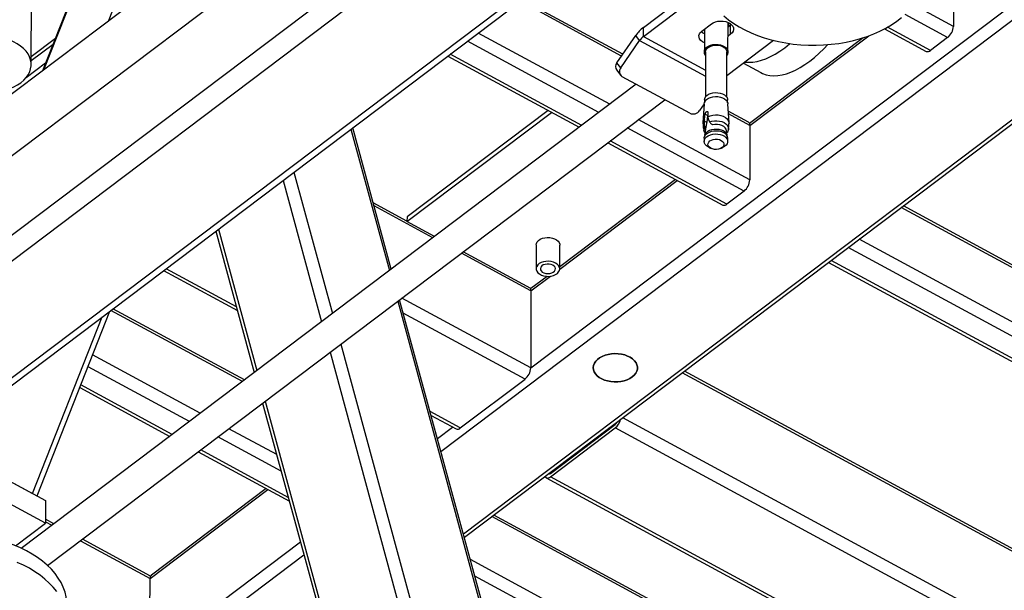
# Model space of a CAD drawing. Header units: millimetres. Extents: x 0 to 841, y 0 to 594.
# Tile 131 of 190: x 715 to 734, y 311 to 322. Entities that reach past the tile are written whole.
import ezdxf

# ---------------------------------------------------------------- set-up
doc = ezdxf.new("R2010")
doc.units = ezdxf.units.MM
doc.layers.add('TRAIT-FORT', color=4, linetype='Continuous', lineweight=25)

msp = doc.modelspace()

# ---------------------------------------------------------------- linework, layer by layer
at = {"layer": 'TRAIT-FORT', "color": 4, "linetype": 'Continuous', "lineweight": 25}
for p, q in [((755.288, 351.176), (686.454, 299.178)), ((754.118, 349.091), (640.007, 262.89)), ((754.114, 347.553), (640.003, 261.352)), ((754.331, 347.216), (640.221, 261.014)), ((756.077, 346.27), (641.967, 260.068)), ((642.139, 260.06), (756.25, 346.261)), ((716.385, 321.788), (717.336, 324.198)), ((724.56, 315.064), (736.696, 324.232)), ((722.821, 313.449), (736.764, 323.982)), ((716.048, 323.209), (715.107, 320.822)), ((715.131, 320.841), (716.082, 323.251)), ((714.888, 320.945), (714.893, 322.702)), ((732.746, 322.739), (732.743, 321.684)), ((723.256, 311.852), (737.199, 322.385)), ((726.742, 321.665), (727.904, 322.542)), ((726.742, 321.489), (727.942, 322.396)), ((723.275, 311.783), (737.218, 322.316)), ((726.345, 321.146), (724.399, 322.2)), ((726.319, 321.108), (724.359, 322.17)), ((732.743, 321.684), (731.973, 322.102)), ((732.632, 321.469), (731.807, 321.916)), ((726.742, 321.489), (726.742, 321.665)), ((727.873, 321.594), (728.058, 321.733)), ((727.923, 321.631), (727.922, 321.19)), ((728.379, 321.189), (728.38, 321.76)), ((728.38, 321.751), (728.384, 321.759)), ((728.429, 321.707), (728.38, 321.67)), ((728.444, 321.72), (728.429, 321.707)), ((728.429, 321.532), (728.429, 321.707)), ((731.411, 321.637), (732.219, 321.199)), ((732.3, 321.218), (731.469, 321.669)), ((714.889, 321.103), (715.357, 321.457)), ((726.09, 320.176), (723.545, 321.555)), ((726.229, 320.979), (726.595, 321.506)), ((726.668, 321.41), (726.595, 321.506)), ((726.742, 321.489), (727.944, 320.838)), ((728.429, 321.532), (728.38, 321.495)), ((730.999, 321.464), (728.798, 319.801)), ((728.805, 319.761), (731.108, 321.502)), ((732.632, 321.469), (732.3, 321.218)), ((714.889, 321.02), (715.31, 321.339)), ((725.878, 320.016), (723.333, 321.395)), ((726.302, 320.883), (726.668, 321.41)), ((726.668, 321.41), (727.943, 320.719)), ((729.263, 321.412), (728.355, 320.725)), ((722.952, 321.107), (725.498, 319.728)), ((725.546, 319.765), (723.001, 321.144)), ((727.944, 321.19), (727.942, 320.316)), ((728.354, 320.314), (728.356, 321.189)), ((715.166, 320.973), (714.787, 320.686)), ((726.302, 320.883), (726.229, 320.979)), ((728.677, 320.969), (729.013, 320.787)), ((726.225, 320.834), (726.298, 320.737)), ((727.641, 319.999), (726.332, 320.709)), ((726.602, 320.562), (714.696, 311.569)), ((715.204, 311.236), (727.154, 320.263)), ((727.92, 320.185), (727.83, 320.055)), ((727.92, 320.186), (727.894, 319.815)), ((727.923, 320.258), (727.923, 320.203)), ((728.372, 320.202), (728.372, 320.257)), ((728.399, 319.814), (728.375, 320.185)), ((722.163, 317.903), (724.963, 320.018)), ((724.896, 320.054), (722.164, 317.99)), ((727.926, 319.887), (727.934, 319.98)), ((727.983, 319.954), (727.934, 319.98)), ((727.983, 319.954), (727.969, 319.823)), ((727.988, 320.021), (727.988, 319.933)), ((727.988, 319.933), (727.992, 319.895)), ((728.776, 319.829), (728.384, 320.041)), ((728.805, 319.761), (728.388, 319.987)), ((721.859, 316.979), (721.112, 319.717)), ((728.691, 318.492), (726.43, 319.717)), ((728.802, 318.707), (726.642, 319.877)), ((727.921, 319.759), (727.926, 319.846)), ((727.926, 319.846), (727.926, 319.887)), ((727.969, 319.823), (727.926, 319.846)), ((727.992, 319.895), (728.02, 319.834)), ((728.063, 319.787), (728.081, 319.776)), ((728.077, 319.779), (728.08, 319.777)), ((728.081, 319.776), (728.079, 319.778)), ((728.805, 319.761), (728.802, 318.707)), ((721.076, 319.69), (721.822, 316.952)), ((727.919, 319.518), (727.918, 319.455)), ((727.932, 319.581), (727.922, 319.542)), ((727.939, 319.659), (727.93, 319.574)), ((727.934, 319.69), (727.943, 319.685)), ((727.941, 319.67), (727.934, 319.69)), ((727.939, 319.659), (727.941, 319.67)), ((727.943, 319.685), (727.941, 319.67)), ((728.361, 319.573), (728.353, 319.658)), ((728.356, 319.628), (728.358, 319.627)), ((728.37, 319.541), (728.359, 319.58)), ((726.05, 319.429), (728.278, 318.222)), ((728.359, 318.241), (726.098, 319.466)), ((728.019, 319.333), (728.059, 319.316)), ((728.232, 319.316), (728.271, 319.333)), ((728.373, 319.453), (728.373, 319.517)), ((719.973, 318.857), (720.719, 316.118)), ((719.765, 318.699), (720.511, 315.961)), ((727.364, 318.717), (725.121, 317.022)), ((725.121, 316.978), (727.398, 318.699)), ((728.691, 318.492), (728.359, 318.241)), ((722.163, 317.91), (721.508, 318.265)), ((722.664, 317.588), (721.525, 318.205)), ((735.73, 316.061), (731.774, 318.204)), ((735.704, 316.024), (731.735, 318.174)), ((722.164, 317.99), (722.163, 317.903)), ((722.697, 317.613), (722.163, 317.903)), ((718.461, 317.714), (719.207, 314.976)), ((718.511, 317.752), (719.257, 315.014)), ((724.665, 317.448), (724.664, 316.987)), ((725.121, 316.986), (725.122, 317.447)), ((741.461, 311.849), (730.921, 317.559)), ((724.564, 316.558), (723.216, 317.288)), ((724.564, 316.602), (723.25, 317.314)), ((741.35, 311.633), (730.708, 317.399)), ((730.328, 317.111), (740.937, 311.364)), ((741.018, 311.383), (730.376, 317.148)), ((717.45, 316.951), (718.88, 316.177)), ((718.86, 316.251), (717.499, 316.988)), ((724.564, 316.558), (724.942, 316.843)), ((724.88, 316.84), (724.564, 316.602)), ((724.563, 316.602), (724.557, 316.598)), ((724.564, 316.558), (724.56, 315.064)), ((721.984, 316.358), (724.4, 307.492)), ((724.452, 307.464), (722.02, 316.386)), ((724.56, 315.064), (722.063, 316.417)), ((715, 312.585), (716.413, 316.168)), ((718.976, 314.802), (716.431, 316.181)), ((719.016, 314.832), (716.47, 316.211)), ((724.449, 314.849), (722.091, 316.126)), ((714.912, 312.633), (716.261, 316.053)), ((720.881, 315.525), (722.839, 308.338)), ((720.673, 315.368), (722.557, 308.453)), ((718.162, 314.187), (716.077, 315.316)), ((717.95, 314.027), (715.988, 315.089)), ((737.223, 309.699), (727.494, 314.97)), ((734.822, 311.052), (727.534, 315)), ((723.195, 313.902), (724.449, 314.849)), ((715.828, 314.683), (717.569, 313.739)), ((717.618, 313.776), (715.848, 314.735)), ((719.369, 314.383), (721.253, 307.468)), ((719.419, 314.42), (721.303, 307.506)), ((723.195, 313.902), (722.611, 314.218)), ((722.631, 314.144), (723.114, 313.883)), ((737.219, 308.206), (726.341, 314.099)), ((719.641, 313.386), (718.714, 313.888)), ((722.753, 313.699), (723.045, 313.92)), ((724.941, 312.956), (726.195, 313.903)), ((724.942, 313.022), (726.195, 313.969)), ((726.09, 313.889), (726.074, 313.898)), ((726.196, 313.97), (726.18, 313.978)), ((737.108, 307.99), (726.195, 313.903)), ((719.729, 313.063), (718.502, 313.727)), ((713.201, 313.56), (715.166, 312.496)), ((713.352, 313.478), (714.912, 312.633)), ((718.121, 313.44), (719.887, 312.484)), ((719.866, 312.557), (718.17, 313.477)), ((715.164, 312.056), (713.2, 313.121)), ((724.86, 312.937), (735.773, 307.024)), ((724.937, 313.018), (724.921, 313.027)), ((735.854, 307.043), (724.941, 312.956)), ((717.189, 310.986), (719.47, 312.709)), ((719.435, 312.728), (717.216, 311.052)), ((715.166, 312.496), (715.164, 312.056)), ((715.164, 312.083), (715.288, 312.016)), ((715.328, 312.046), (715.165, 312.135)), ((733.535, 306.914), (723.806, 312.185)), ((733.506, 306.981), (723.846, 312.215)), ((714.584, 311.618), (715.164, 312.056)), ((715.84, 311.717), (717.189, 310.986)), ((717.199, 311.032), (715.88, 311.747)), ((717.185, 309.493), (720.101, 311.696)), ((717.315, 309.29), (720.169, 311.446)), ((733.532, 305.859), (723.392, 311.353)), ((717.185, 309.493), (717.189, 310.986)), ((733.421, 305.644), (723.48, 311.03))]:
    msp.add_line(p, q, dxfattribs=at)
at = {"layer": 'TRAIT-FORT', "color": 4, "linetype": 'Continuous', "lineweight": 25, "flags": 128}
for points in [[(728.299, 321.887), (728.39, 321.813), (728.489, 321.742), (728.595, 321.676), (728.708, 321.615), (728.827, 321.559), (728.952, 321.508), (729.082, 321.463), (729.217, 321.423), (729.356, 321.39), (729.498, 321.363), (729.642, 321.342), (729.788, 321.328), (729.936, 321.32), (730.084, 321.319), (730.231, 321.324), (730.378, 321.336), (730.523, 321.354), (730.666, 321.379), (730.806, 321.409), (730.942, 321.446), (731.074, 321.489), (731.2, 321.537), (731.322, 321.591), (731.437, 321.651), (731.545, 321.715), (731.646, 321.784), (731.74, 321.857)], [(728.058, 321.733), (728.094, 321.755), (728.138, 321.772), (728.185, 321.783), (728.236, 321.788), (728.286, 321.785), (728.335, 321.776), (728.38, 321.761), (728.419, 321.74), (728.45, 321.714), (728.472, 321.685), (728.484, 321.653), (728.486, 321.621), (728.477, 321.589), (728.457, 321.559), (728.429, 321.532)], [(714.459, 320.471), (714.475, 320.477), (714.552, 320.51), (714.622, 320.549), (714.686, 320.592), (714.742, 320.639), (714.79, 320.69), (714.828, 320.744), (714.858, 320.8), (714.877, 320.858), (714.887, 320.917), (714.887, 320.977), (714.877, 321.036), (714.856, 321.094), (714.827, 321.15), (714.787, 321.204), (714.739, 321.254), (714.683, 321.302), (714.619, 321.345), (714.548, 321.383), (714.471, 321.417), (714.389, 321.444), (714.303, 321.466), (714.246, 321.477)], [(727.922, 321.365), (727.884, 321.386), (727.853, 321.411), (727.83, 321.441), (727.818, 321.472), (727.817, 321.505), (727.826, 321.537), (727.845, 321.567), (727.873, 321.594)], [(727.922, 321.541), (727.884, 321.561), (727.859, 321.581)], [(727.944, 321.126), (727.943, 321.128), (727.927, 321.158), (727.922, 321.189), (727.927, 321.221), (727.942, 321.251), (727.968, 321.278), (728.002, 321.301), (728.043, 321.318), (728.088, 321.33), (728.137, 321.335), (728.187, 321.333), (728.234, 321.325), (728.278, 321.31), (728.316, 321.29), (728.346, 321.265), (728.367, 321.236), (728.377, 321.205), (728.377, 321.173), (728.367, 321.143), (728.356, 321.125)], [(727.944, 321.19), (727.945, 321.193), (727.951, 321.222), (727.967, 321.25), (727.993, 321.274), (728.026, 321.295), (728.066, 321.309), (728.11, 321.318), (728.156, 321.321), (728.202, 321.317), (728.245, 321.306), (728.283, 321.29), (728.315, 321.268), (728.338, 321.243), (728.352, 321.215), (728.356, 321.189)], [(728.708, 320.993), (728.78, 320.988), (728.859, 320.991), (728.942, 321.005), (729.027, 321.027), (729.114, 321.058), (729.203, 321.099), (729.294, 321.148), (729.385, 321.205), (729.477, 321.271), (729.569, 321.344), (729.577, 321.351)], [(729.013, 320.787), (729.05, 320.769), (729.118, 320.745), (729.189, 320.73), (729.265, 320.725), (729.344, 320.729), (729.426, 320.742), (729.511, 320.764), (729.598, 320.796), (729.688, 320.836), (729.778, 320.885), (729.87, 320.942), (729.962, 321.008), (730.054, 321.082), (730.146, 321.162), (730.236, 321.25), (730.312, 321.33)], [(727.92, 320.186), (727.925, 320.21), (727.941, 320.24), (727.966, 320.267), (728, 320.29), (728.04, 320.307), (728.086, 320.319), (728.135, 320.324), (728.184, 320.322), (728.231, 320.314), (728.275, 320.299), (728.312, 320.279), (728.342, 320.254), (728.363, 320.225), (728.374, 320.195), (728.375, 320.185)], [(727.923, 320.258), (727.929, 320.289), (727.944, 320.318), (727.969, 320.345), (728.002, 320.367), (728.042, 320.385), (728.087, 320.396), (728.135, 320.401), (728.183, 320.399), (728.23, 320.391), (728.273, 320.377), (728.31, 320.357), (728.34, 320.332), (728.36, 320.304), (728.371, 320.273), (728.372, 320.257)], [(727.988, 319.933), (728.033, 319.952), (728.083, 319.964), (728.136, 319.969), (728.19, 319.967), (728.241, 319.957), (728.288, 319.941), (728.329, 319.919), (728.362, 319.892), (728.385, 319.861), (728.397, 319.827), (728.399, 319.803)], [(728.02, 319.834), (728.066, 319.848), (728.115, 319.855), (728.165, 319.856), (728.215, 319.85), (728.261, 319.838), (728.303, 319.819), (728.338, 319.796), (728.364, 319.769), (728.382, 319.739), (728.389, 319.707), (728.387, 319.68)], [(728.353, 319.658), (728.353, 319.66), (728.344, 319.69), (728.325, 319.717), (728.297, 319.741), (728.261, 319.76), (728.22, 319.774), (728.174, 319.782), (728.127, 319.782), (728.081, 319.776)], [(728.019, 319.333), (727.999, 319.343), (727.965, 319.366), (727.94, 319.393), (727.924, 319.423), (727.918, 319.454), (727.924, 319.485), (727.939, 319.515), (727.964, 319.542), (727.998, 319.565), (728.039, 319.582), (728.084, 319.594), (728.133, 319.599), (728.182, 319.597), (728.229, 319.589), (728.273, 319.574), (728.31, 319.554), (728.34, 319.529), (728.361, 319.5), (728.371, 319.47), (728.371, 319.438), (728.361, 319.408), (728.341, 319.379), (728.311, 319.354), (728.274, 319.334), (728.271, 319.333)], [(727.919, 319.518), (727.92, 319.533), (727.93, 319.564), (727.951, 319.592), (727.98, 319.617), (728.018, 319.637), (728.061, 319.652), (728.108, 319.661), (728.157, 319.662), (728.206, 319.657), (728.252, 319.646), (728.292, 319.628)], [(727.932, 319.581), (727.94, 319.601), (727.96, 319.629), (727.988, 319.652), (728.024, 319.672), (728.065, 319.686), (728.11, 319.694), (728.157, 319.695), (728.203, 319.691), (728.247, 319.68), (728.286, 319.663)], [(728.246, 319.475), (728.273, 319.456), (728.292, 319.433), (728.301, 319.407), (728.299, 319.381), (728.286, 319.356), (728.264, 319.335), (728.234, 319.317), (728.198, 319.305), (728.158, 319.3), (728.118, 319.301), (728.079, 319.309), (728.045, 319.323), (728.018, 319.342), (727.999, 319.365), (727.99, 319.391), (727.992, 319.417), (728.005, 319.442), (728.026, 319.463), (728.057, 319.481), (728.093, 319.493), (728.132, 319.498), (728.173, 319.497), (728.212, 319.489), (728.246, 319.475)], [(724.665, 317.448), (724.67, 317.479), (724.686, 317.509), (724.711, 317.536), (724.745, 317.559), (724.786, 317.577), (724.832, 317.588), (724.881, 317.593), (724.93, 317.592), (724.978, 317.583), (725.021, 317.568), (725.059, 317.548), (725.089, 317.523), (725.11, 317.494), (725.121, 317.463), (725.122, 317.447)], [(725.04, 317.098), (724.999, 317.115), (724.953, 317.127), (724.904, 317.132), (724.855, 317.13), (724.807, 317.122), (724.764, 317.107), (724.726, 317.087), (724.696, 317.062), (724.676, 317.033), (724.665, 317.002), (724.665, 316.97), (724.676, 316.939), (724.697, 316.911), (724.727, 316.886), (724.765, 316.865), (724.808, 316.85), (724.856, 316.842), (724.905, 316.84), (724.954, 316.845), (725, 316.857), (725.041, 316.875), (725.075, 316.898), (725.1, 316.925), (725.116, 316.955), (725.121, 316.986), (725.115, 317.018), (725.1, 317.048), (725.074, 317.075), (725.04, 317.098)], [(724.986, 317.057), (724.953, 317.071), (724.915, 317.078), (724.875, 317.079), (724.837, 317.072), (724.802, 317.06), (724.775, 317.042), (724.756, 317.019), (724.747, 316.995), (724.749, 316.969), (724.762, 316.945), (724.784, 316.924), (724.814, 316.908), (724.85, 316.897), (724.89, 316.893), (724.929, 316.896), (724.966, 316.906), (724.997, 316.921), (725.02, 316.942), (725.034, 316.965), (725.038, 316.991), (725.03, 317.016), (725.013, 317.038), (724.986, 317.057)], [(726.526, 314.891), (726.48, 314.861), (726.427, 314.836), (726.369, 314.817), (726.307, 314.803), (726.243, 314.796), (726.177, 314.795), (726.112, 314.8), (726.049, 314.812), (725.989, 314.83), (725.935, 314.853), (725.886, 314.881), (725.845, 314.914), (725.812, 314.951), (725.789, 314.99), (725.774, 315.031), (725.77, 315.073), (725.776, 315.114), (725.792, 315.155), (725.817, 315.194), (725.851, 315.229), (725.893, 315.261), (725.943, 315.289), (725.998, 315.311), (726.059, 315.328), (726.122, 315.338), (726.187, 315.343), (726.253, 315.34), (726.317, 315.332), (726.379, 315.317), (726.436, 315.296), (726.488, 315.271), (726.533, 315.24), (726.57, 315.205), (726.598, 315.167), (726.617, 315.127), (726.626, 315.086), (726.626, 315.044), (726.615, 315.002), (726.594, 314.963), (726.564, 314.925), (726.526, 314.891)], [(726.526, 314.891), (726.564, 314.925), (726.594, 314.963), (726.615, 315.002), (726.626, 315.044), (726.626, 315.086), (726.617, 315.127), (726.598, 315.167), (726.57, 315.205), (726.533, 315.24), (726.488, 315.271), (726.436, 315.296), (726.379, 315.317), (726.317, 315.332), (726.253, 315.34), (726.187, 315.343), (726.122, 315.338), (726.059, 315.328), (725.998, 315.311), (725.943, 315.289), (725.893, 315.261), (725.851, 315.229), (725.817, 315.194), (725.792, 315.155), (725.776, 315.114), (725.77, 315.073), (725.774, 315.031), (725.789, 314.99), (725.812, 314.951), (725.845, 314.914), (725.886, 314.881), (725.935, 314.853), (725.989, 314.83), (726.049, 314.812), (726.112, 314.8), (726.177, 314.795), (726.243, 314.796), (726.307, 314.803), (726.369, 314.817), (726.427, 314.836), (726.48, 314.861), (726.526, 314.891)], [(724.838, 312.964), (724.839, 312.96), (724.85, 312.945), (724.863, 312.935), (724.88, 312.931), (724.899, 312.934), (724.92, 312.942), (724.941, 312.956)], [(715.583, 310.455), (715.58, 310.536), (715.566, 310.63), (715.543, 310.723), (715.509, 310.815), (715.465, 310.906), (715.412, 310.994), (715.35, 311.08), (715.278, 311.163), (715.198, 311.242), (715.109, 311.318), (715.012, 311.39), (714.908, 311.457), (714.796, 311.52), (714.679, 311.577), (714.555, 311.629), (714.426, 311.676), (714.293, 311.717), (714.155, 311.752), (714.014, 311.78)], [(715.381, 310.73), (715.314, 310.814), (715.238, 310.896), (715.153, 310.973), (715.061, 311.047), (714.96, 311.117), (714.852, 311.182), (714.738, 311.242), (714.617, 311.296)]]:
    msp.add_lwpolyline(points, dxfattribs=at)
at = {"layer": 'TRAIT-FORT', "color": 4, "linetype": 'Continuous', "lineweight": 25}
for centre, radius, start, end in [((727.173, 321.116), 0.698, 128.1054, 145.9672), ((728.291, 321.738), 0.104, 329.4823, 9.052), ((732.443, 321.703), 0.301, 309.0289, 356.4481), ((726.957, 321.215), 0.349, 128.1054, 145.9672), ((732.246, 321.269), 0.0745, 249.0032, 317.2109), ((726.327, 320.904), 0.124, 142.2218, 214.168), ((726.392, 320.808), 0.117, 140.35, 238.629), ((727.703, 320.137), 0.151, 245.8155, 327.2317), ((728.011, 319.806), 0.117, 136.5575, 180.8705), ((728.008, 319.702), 0.104, 146.7951, 190.9104), ((728.734, 319.771), 0.0712, 352.4354, 54.228), ((728.229, 319.538), 0.136, 17.7669, 65.6724), ((728.245, 319.509), 0.128, 3.543, 68.2363), ((728.501, 318.726), 0.301, 309.0289, 356.4481), ((728.305, 318.292), 0.0745, 249.0032, 317.2109), ((724.472, 316.563), 0.0918, 356.7003, 29.35), ((724.259, 315.083), 0.301, 309.0289, 356.4481), ((725.995, 314.144), 0.314, 309.6277, 345.9156), ((726.1, 314.085), 0.15, 309.2087, 334.3558), ((723.141, 313.952), 0.0745, 249.0032, 317.2109), ((724.914, 313.049), 0.0387, 250.467, 315.7472), ((717.266, 310.993), 0.078, 129.9932, 184.4849)]:
    msp.add_arc(centre, radius, start, end, dxfattribs=at)
for points, knots in [([(727.934, 319.98), (727.935, 319.984), (727.936, 319.992), (727.941, 320.005), (727.948, 320.018), (727.955, 320.026), (727.962, 320.032), (727.969, 320.036), (727.978, 320.036), (727.985, 320.033), (727.988, 320.027), (727.988, 320.022), (727.988, 320.021)], [0, 0, 0, 0, 0.112459, 0.224891, 0.338077, 0.451935, 0.500009, 0.61321, 0.72639, 0.840088, 0.953755, 1, 1, 1, 1]), ([(727.988, 319.973), (727.988, 319.973), (727.986, 319.967), (727.984, 319.96), (727.983, 319.955), (727.983, 319.954)], [0, 0, 0, 0, 0.109116, 0.739645, 1, 1, 1, 1]), ([(727.895, 319.804), (727.895, 319.787), (727.896, 319.748), (727.902, 319.709), (727.906, 319.687)], [0, 0, 0, 0, 0.425804, 1, 1, 1, 1]), ([(727.921, 319.759), (727.921, 319.745), (727.922, 319.721), (727.931, 319.699), (727.934, 319.69)], [0, 0, 0, 0, 0.593144, 1, 1, 1, 1]), ([(727.969, 319.823), (727.964, 319.801), (727.956, 319.757), (727.947, 319.709), (727.943, 319.685)], [0, 0, 0, 0, 0.496599, 1, 1, 1, 1]), ([(728.02, 319.834), (728.027, 319.825), (728.039, 319.809), (728.056, 319.793), (728.063, 319.787)], [0, 0, 0, 0, 0.593144, 1, 1, 1, 1]), ([(728.387, 319.685), (728.39, 319.703), (728.396, 319.741), (728.398, 319.781), (728.398, 319.803)], [0, 0, 0, 0, 0.4518226, 1, 1, 1, 1]), ([(727.906, 319.682), (727.906, 319.68), (727.908, 319.665), (727.917, 319.642), (727.93, 319.623), (727.935, 319.616)], [0, 0, 0, 0, 0.073602, 0.641263, 1, 1, 1, 1]), ([(728.369, 319.635), (728.368, 319.633), (728.367, 319.628), (728.362, 319.627), (728.358, 319.627)], [0, 0, 0, 0, 0.340108, 1, 1, 1, 1]), ([(728.37, 319.635), (728.371, 319.637), (728.379, 319.65), (728.385, 319.665), (728.386, 319.679), (728.386, 319.68)], [0, 0, 0, 0, 0.171788, 0.920779, 1, 1, 1, 1])]:
    msp.add_open_spline(points, degree=3, knots=knots, dxfattribs=at)

doc.saveas('drawing.dxf')
